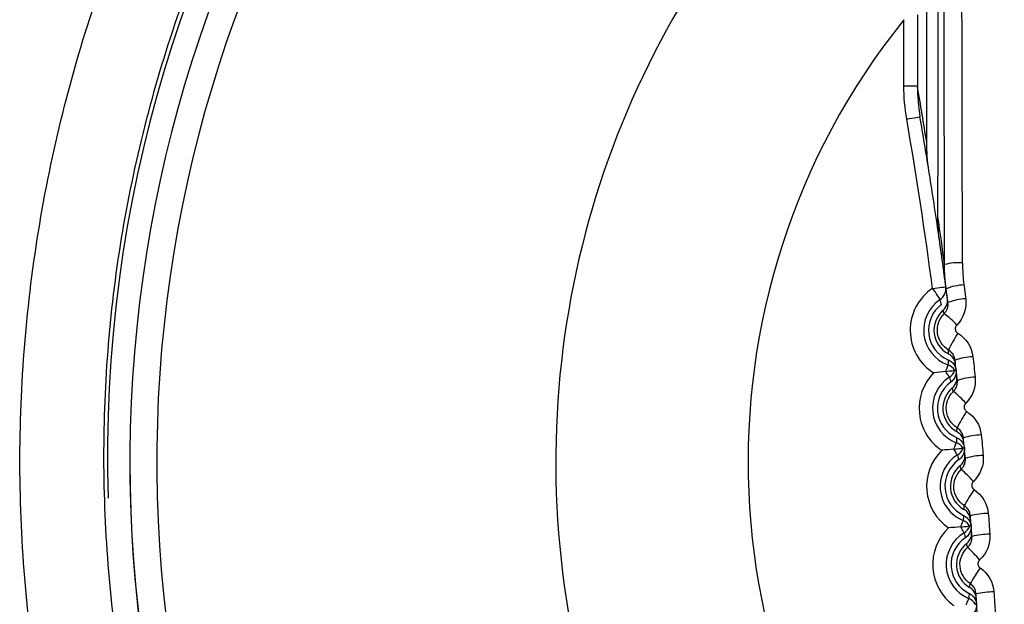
# Model space of a CAD drawing. Header units: millimetres. Extents: x 82 to 1337, y -230 to 1154.
# Tile 107 of 217: x 712.9 to 723.89, y 396.48 to 403. Entities that reach past the tile are written whole.
import ezdxf

# ---------------------------------------------------------------- set-up
doc = ezdxf.new("R2010")
doc.units = ezdxf.units.MM

msp = doc.modelspace()

# ---------------------------------------------------------------- linework, layer by layer
at = {"color": 7, "linetype": 'Continuous', "lineweight": 25}
for p, q in [((722.916, 403.048), (722.916, 402.257)), ((722.766, 402.257), (722.766, 402.995)), ((714.133, 398.067), (714.133, 398.067))]:
    msp.add_line(p, q, dxfattribs=at)
at = {"color": 7, "linetype": 'Continuous', "lineweight": 25, "flags": 128}
for points in [[(722.766, 402.257), (722.795, 402.257), (722.822, 402.257), (722.848, 402.257), (722.871, 402.257), (722.889, 402.257), (722.904, 402.257), (722.912, 402.257), (722.916, 402.257)], [(722.797, 401.888), (722.826, 401.893), (722.854, 401.898), (722.879, 401.902), (722.902, 401.906), (722.92, 401.909), (722.934, 401.911), (722.942, 401.913), (722.945, 401.913)], [(723.085, 400), (723.114, 400.004), (723.142, 400.008), (723.168, 400.011), (723.19, 400.014), (723.209, 400.016), (723.223, 400.018), (723.231, 400.019), (723.234, 400.02)], [(723.085, 400), (723.101, 399.976), (723.117, 399.953), (723.131, 399.931), (723.144, 399.912), (723.154, 399.897), (723.162, 399.885), (723.167, 399.878), (723.169, 399.875)], [(723.232, 399.075), (723.238, 399.091), (723.243, 399.105), (723.247, 399.117), (723.251, 399.128), (723.254, 399.136), (723.256, 399.142), (723.257, 399.146), (723.258, 399.147)], [(723.232, 399.075), (723.253, 399.077), (723.272, 399.08), (723.29, 399.082), (723.305, 399.083), (723.317, 399.085), (723.326, 399.086), (723.332, 399.086), (723.334, 399.087)], [(723.274, 399.01), (723.273, 399.012), (723.271, 399.015), (723.267, 399.021), (723.262, 399.028), (723.256, 399.037), (723.249, 399.049), (723.241, 399.061), (723.232, 399.075)], [(723.323, 398.209), (723.329, 398.225), (723.334, 398.239), (723.339, 398.251), (723.343, 398.262), (723.346, 398.27), (723.348, 398.276), (723.35, 398.28), (723.35, 398.281)], [(723.323, 398.209), (723.344, 398.211), (723.364, 398.213), (723.381, 398.215), (723.396, 398.216), (723.408, 398.218), (723.417, 398.218), (723.423, 398.219), (723.425, 398.219)], [(723.363, 398.144), (723.363, 398.145), (723.36, 398.149), (723.357, 398.154), (723.352, 398.162), (723.346, 398.171), (723.34, 398.182), (723.332, 398.195), (723.323, 398.209)], [(723.399, 397.342), (723.405, 397.357), (723.41, 397.371), (723.415, 397.384), (723.42, 397.394), (723.423, 397.402), (723.425, 397.408), (723.427, 397.412), (723.427, 397.413)], [(723.399, 397.342), (723.42, 397.344), (723.439, 397.345), (723.457, 397.347), (723.472, 397.348), (723.484, 397.349), (723.494, 397.349), (723.499, 397.35), (723.501, 397.35)], [(723.438, 397.276), (723.437, 397.277), (723.435, 397.281), (723.432, 397.286), (723.427, 397.294), (723.422, 397.304), (723.415, 397.315), (723.407, 397.328), (723.399, 397.342)], [(723.46, 396.473), (723.466, 396.489), (723.472, 396.503), (723.477, 396.515), (723.481, 396.525), (723.485, 396.533), (723.487, 396.539), (723.489, 396.543), (723.489, 396.544)]]:
    msp.add_lwpolyline(points, dxfattribs=at)
at = {"color": 7, "linetype": 'Continuous', "lineweight": 25}
for centre, radius, start, end in [((728.888, 397.925), 22.704, 349.8293, 105.3813), ((728.883, 398.114), 15, 108.8358, 181.7176), ((728.883, 398.067), 14.75, 110.4268, 246.6273), ((728.883, 398.067), 10, 127.8444, 234.5175), ((728.883, 398.067), 7.855, 141.1494, 223.7407), ((673.67, 393.428), 49.85, 7.5754, 9.7704), ((673.67, 393.428), 50, 7.4233, 8.1462), ((723.372, 399.7), 0.586, 85.3474, 105.0939), ((723.463, 399.444), 0.596, 92.6789, 112.2901), ((723.397, 399.534), 0.561, 123.7681, 237.7408), ((723.085, 400), 0.15, 303.7652, 7.5748), ((723.397, 399.534), 0.411, 123.7681, 250.2319), ((723.397, 399.534), 0.357, 126.7977, 247.2023), ((725.643, 400.489), 2.55, 193.9248, 195.2139), ((723.483, 399.277), 0.609, 92.6062, 111.7946), ((723.397, 399.534), 0.296, 131.3133, 242.6867), ((722.746, 399.046), 0.819, 41.8411, 55.0751), ((724.489, 398.764), 1.342, 146.7241, 155.8719), ((725.81, 399.151), 2.552, 178.7883, 180.0765), ((723.561, 398.571), 0.669, 92.3065, 109.699), ((723.496, 398.665), 0.561, 135.2592, 236.7408), ((723.207, 399.006), 0.15, 32.4237, 70.2344), ((723.192, 399.137), 0.15, 302.7656, 340.5763), ((723.496, 398.665), 0.411, 122.7681, 249.2319), ((723.496, 398.665), 0.357, 125.7977, 246.2023), ((725.759, 399.581), 2.55, 192.9247, 194.2138), ((723.587, 398.319), 0.694, 92.2033, 108.9575), ((723.496, 398.665), 0.296, 130.3133, 241.6867), ((722.725, 398.078), 0.974, 41.3581, 52.5595), ((724.704, 397.793), 1.495, 145.9368, 154.0647), ((725.902, 398.24), 2.552, 177.7884, 179.0767), ((723.297, 398.141), 0.15, 31.4237, 69.2344), ((723.654, 397.591), 0.777, 91.9159, 106.8387), ((723.58, 397.795), 0.561, 134.2592, 235.7408), ((723.284, 398.271), 0.15, 301.7656, 339.5763), ((728.883, 398.067), 14.75, 180, 246.6273), ((723.58, 397.795), 0.411, 121.7681, 248.2319), ((723.58, 397.795), 0.357, 124.7977, 245.2023), ((725.858, 398.671), 2.55, 191.9246, 193.2137), ((723.676, 397.327), 0.812, 91.816, 106.0834), ((723.58, 397.795), 0.296, 129.3133, 240.6867), ((722.64, 397.069), 1.191, 40.8616, 50.0818), ((724.956, 396.779), 1.715, 145.1783, 152.1941), ((725.978, 397.328), 2.552, 176.7886, 178.0768), ((723.372, 397.274), 0.15, 30.4237, 68.2344), ((723.731, 396.562), 0.931, 91.5394, 103.9445), ((723.648, 396.923), 0.561, 133.2592, 234.7408), ((723.361, 397.405), 0.15, 300.7656, 338.5763), ((723.648, 396.923), 0.411, 120.7681, 247.2319), ((723.648, 396.923), 0.357, 123.7977, 244.2023), ((725.942, 397.759), 2.55, 190.9245, 192.2135), ((723.749, 396.279), 0.983, 91.4424, 103.1774), ((723.648, 396.923), 0.296, 128.3133, 239.6867), ((722.454, 395.993), 1.516, 40.3492, 47.6459), ((725.284, 395.694), 2.049, 144.4482, 150.2608), ((726.038, 396.414), 2.552, 175.7887, 177.0769), ((723.431, 396.406), 0.15, 29.4237, 67.2344), ((723.793, 395.448), 1.17, 91.1751, 101.0215)]:
    msp.add_arc(centre, radius, start, end, dxfattribs=at)
at = {"color": 8, "linetype": 'Continuous', "lineweight": 25}
msp.add_arc((728.883, 398.067), 14.45, 110.4268, 246.1122, dxfattribs=at)
at = {"color": 7, "linetype": 'Continuous', "lineweight": 25}
for centre, major_axis, ratio, start_param, end_param in [((721.897, 393.317), (0, 76.05), 0.017455, 4.803873, 4.938988), ((722.097, 393.317), (0, 76.25), 0.017409, 4.803873, 4.938988), ((671.671, 393.425), (36.77, 36.771), 0.999937, 5.656194, 5.668404), ((673.67, 393.425), (35.356, 35.357), 0.999934, 5.656128, 5.66833), ((671.671, 393.425), (36.77, 36.771), 0.999937, 5.629658, 5.640064), ((673.67, 393.425), (35.356, 35.357), 0.999934, 5.629522, 5.639982)]:
    msp.add_ellipse(centre, major_axis=major_axis, ratio=ratio, start_param=start_param, end_param=end_param, dxfattribs=at)
for points, knots in [([(723.032, 383.233), (722.971, 383.251), (722.052, 383.534), (720.421, 384.474), (718.244, 386.056), (716.377, 388.018), (714.869, 390.259), (713.751, 392.722), (713.07, 395.339), (712.83, 398.034), (713.054, 400.73), (713.72, 403.353), (714.825, 405.822), (716.321, 408.079), (718.185, 410.037), (720.36, 411.712), (722.021, 412.487), (722.866, 412.881)], [0, 0, 0, 0, 0.005064, 0.075858, 0.146683, 0.217507, 0.288374, 0.359241, 0.430138, 0.501036, 0.571958, 0.642879, 0.713815, 0.784751, 0.85566, 0.926569, 1, 1, 1, 1]), ([(723.764, 412.271), (723.533, 412.183), (722.513, 411.796), (720.792, 410.885), (718.761, 409.353), (717.024, 407.491), (715.616, 405.37), (714.592, 403.039), (713.965, 400.571), (713.771, 398.031), (713.997, 395.493), (714.655, 393.031), (715.709, 390.711), (717.144, 388.604), (718.911, 386.771), (720.882, 385.284), (722.341, 384.606), (723.032, 384.286)], [0, 0, 0, 0, 0.020578, 0.090981, 0.161384, 0.231796, 0.302207, 0.372667, 0.443127, 0.513629, 0.584131, 0.65465, 0.725169, 0.795672, 0.866175, 0.936637, 1, 1, 1, 1]), ([(723.242, 399.959), (723.227, 400.072), (723.204, 400.244), (723.172, 400.47), (723.139, 400.701), (723.097, 400.979), (723.062, 401.205), (723.045, 401.311)], [0, 0, 0, 0, 0.252535, 0.385332, 0.503746, 0.766543, 1, 1, 1, 1]), ([(723.201, 399.756), (723.214, 399.767), (723.225, 399.781), (723.233, 399.795), (723.241, 399.81), (723.247, 399.826), (723.25, 399.843), (723.253, 399.858), (723.253, 399.873), (723.251, 399.888)], [0, 0, 0, 0, 0.0000503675, 0.0000503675, 0.0000503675, 0.0001007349, 0.0001007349, 0.0001007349, 0.0001461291, 0.0001461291, 0.0001461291, 0.0001461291]), ([(723.214, 399.717), (723.223, 399.725), (723.23, 399.735), (723.236, 399.745), (723.245, 399.759), (723.252, 399.775), (723.255, 399.792), (723.259, 399.809), (723.259, 399.826), (723.257, 399.843)], [0, 0, 0, 0, 0.0000360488, 0.0000360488, 0.0000360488, 0.0000880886, 0.0000880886, 0.0000880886, 0.0001402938, 0.0001402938, 0.0001402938, 0.0001402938]), ([(723.264, 399.312), (723.196, 399.353), (723.15, 399.425), (723.131, 399.58), (723.158, 399.661), (723.214, 399.717)], [0, 0, 0, 0, 0.5, 0.5, 1, 1, 1, 1]), ([(723.214, 399.717), (723.214, 399.718), (723.214, 399.719), (723.213, 399.72), (723.211, 399.726), (723.209, 399.732), (723.207, 399.739), (723.206, 399.741), (723.206, 399.743), (723.205, 399.745), (723.204, 399.749), (723.203, 399.753), (723.201, 399.756)], [0.000187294, 0.000187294, 0.000187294, 0.000187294, 0.000509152, 0.000509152, 0.000509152, 0.002545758, 0.002545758, 0.002545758, 0.003299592, 0.003299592, 0.003299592, 0.004481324, 0.004481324, 0.004481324, 0.004481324]), ([(723.356, 399.592), (723.354, 399.59), (723.352, 399.588), (723.351, 399.586), (723.347, 399.581), (723.343, 399.575), (723.341, 399.569), (723.339, 399.562), (723.338, 399.556), (723.338, 399.549), (723.339, 399.543), (723.34, 399.536), (723.342, 399.53), (723.344, 399.524), (723.348, 399.518), (723.352, 399.513), (723.356, 399.508), (723.361, 399.503), (723.367, 399.5)], [0, 0, 0, 0, 0.0000075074, 0.0000075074, 0.0000075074, 0.000027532, 0.000027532, 0.000027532, 0.0000475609, 0.0000475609, 0.0000475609, 0.0000675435, 0.0000675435, 0.0000675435, 0.0000874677, 0.0000874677, 0.0000874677, 0.0001073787, 0.0001073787, 0.0001073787, 0.0001073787]), ([(723.261, 399.271), (723.261, 399.273), (723.261, 399.275), (723.261, 399.277), (723.262, 399.284), (723.262, 399.292), (723.263, 399.299), (723.263, 399.302), (723.263, 399.304), (723.264, 399.307), (723.264, 399.309), (723.264, 399.311), (723.264, 399.312)], [0, 0, 0, 0, 0.000586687, 0.000586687, 0.000586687, 0.002933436, 0.002933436, 0.002933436, 0.003745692, 0.003745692, 0.003745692, 0.004301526, 0.004301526, 0.004301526, 0.004301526]), ([(723.341, 399.155), (723.339, 399.172), (723.334, 399.188), (723.327, 399.203), (723.32, 399.218), (723.31, 399.232), (723.298, 399.244), (723.287, 399.255), (723.275, 399.264), (723.261, 399.271)], [0, 0, 0, 0, 0.0000503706, 0.0000503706, 0.0000503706, 0.0001007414, 0.0001007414, 0.0001007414, 0.0001461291, 0.0001461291, 0.0001461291, 0.0001461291]), ([(723.336, 399.201), (723.334, 399.213), (723.332, 399.225), (723.327, 399.236), (723.322, 399.252), (723.313, 399.267), (723.302, 399.28), (723.292, 399.292), (723.278, 399.304), (723.264, 399.312)], [0, 0, 0, 0, 0.0000364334, 0.0000364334, 0.0000364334, 0.0000875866, 0.0000875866, 0.0000875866, 0.0001385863, 0.0001385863, 0.0001385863, 0.0001385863]), ([(723.258, 399.205), (723.274, 399.198), (723.289, 399.189), (723.301, 399.178), (723.313, 399.167), (723.324, 399.153), (723.332, 399.138), (723.34, 399.123), (723.346, 399.107), (723.348, 399.091), (723.349, 399.09), (723.349, 399.089), (723.349, 399.088)], [0, 0, 0, 0, 0.0000503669, 0.0000503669, 0.0000503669, 0.0001007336, 0.0001007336, 0.0001007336, 0.0001511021, 0.0001511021, 0.0001511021, 0.0001532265, 0.0001532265, 0.0001532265, 0.0001532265]), ([(723.349, 399.088), (723.35, 399.073), (723.349, 399.058), (723.346, 399.043), (723.342, 399.027), (723.335, 399.011), (723.326, 398.997), (723.317, 398.982), (723.306, 398.969), (723.293, 398.959), (723.291, 398.958), (723.289, 398.956), (723.287, 398.955)], [0.0000049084, 0.0000049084, 0.0000049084, 0.0000049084, 0.0000503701, 0.0000503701, 0.0000503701, 0.0001007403, 0.0001007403, 0.0001007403, 0.0001511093, 0.0001511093, 0.0001511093, 0.0001581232, 0.0001581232, 0.0001581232, 0.0001581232]), ([(723.349, 399.088), (723.349, 399.088), (723.349, 399.088), (723.349, 399.088), (723.348, 399.088), (723.348, 399.088), (723.348, 399.088), (723.345, 399.088), (723.341, 399.088), (723.334, 399.087)], [0, 0, 0, 0, 0.0003, 0.0003, 0.0003, 0.0015, 0.0015, 0.0015, 0.006150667, 0.006150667, 0.006150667, 0.006150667]), ([(723.304, 398.891), (723.317, 398.902), (723.328, 398.915), (723.337, 398.929), (723.345, 398.944), (723.351, 398.96), (723.355, 398.976), (723.357, 398.991), (723.358, 399.007), (723.356, 399.022)], [0, 0, 0, 0, 0.0000503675, 0.0000503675, 0.0000503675, 0.0001007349, 0.0001007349, 0.0001007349, 0.0001461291, 0.0001461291, 0.0001461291, 0.0001461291]), ([(723.317, 398.851), (723.325, 398.859), (723.333, 398.868), (723.339, 398.878), (723.348, 398.893), (723.355, 398.909), (723.359, 398.925), (723.362, 398.941), (723.363, 398.959), (723.362, 398.975)], [0, 0, 0, 0, 0.0000358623, 0.0000358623, 0.0000358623, 0.000087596, 0.000087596, 0.000087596, 0.0001394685, 0.0001394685, 0.0001394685, 0.0001394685]), ([(723.359, 398.447), (723.292, 398.488), (723.248, 398.561), (723.231, 398.715), (723.26, 398.796), (723.317, 398.851)], [0, 0, 0, 0, 0.5, 0.5, 1, 1, 1, 1]), ([(723.317, 398.851), (723.316, 398.852), (723.316, 398.853), (723.316, 398.854), (723.314, 398.86), (723.312, 398.866), (723.31, 398.872), (723.309, 398.875), (723.308, 398.877), (723.308, 398.879), (723.307, 398.883), (723.305, 398.887), (723.304, 398.891)], [0.000188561, 0.000188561, 0.000188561, 0.000188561, 0.000507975, 0.000507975, 0.000507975, 0.002539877, 0.002539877, 0.002539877, 0.003302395, 0.003302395, 0.003302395, 0.004549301, 0.004549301, 0.004549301, 0.004549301]), ([(723.456, 398.721), (723.454, 398.719), (723.452, 398.717), (723.451, 398.716), (723.447, 398.71), (723.443, 398.705), (723.441, 398.698), (723.439, 398.692), (723.438, 398.686), (723.438, 398.679), (723.438, 398.673), (723.439, 398.666), (723.441, 398.66), (723.443, 398.654), (723.447, 398.648), (723.451, 398.643), (723.455, 398.638), (723.46, 398.634), (723.465, 398.63)], [0, 0, 0, 0, 0.0000073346, 0.0000073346, 0.0000073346, 0.0000271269, 0.0000271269, 0.0000271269, 0.000046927, 0.000046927, 0.000046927, 0.000066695, 0.000066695, 0.000066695, 0.0000864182, 0.0000864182, 0.0000864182, 0.0001061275, 0.0001061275, 0.0001061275, 0.0001061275]), ([(723.355, 398.405), (723.356, 398.407), (723.356, 398.408), (723.356, 398.41), (723.356, 398.418), (723.357, 398.425), (723.358, 398.433), (723.358, 398.435), (723.358, 398.438), (723.359, 398.441), (723.359, 398.443), (723.359, 398.445), (723.359, 398.447)], [0, 0, 0, 0, 0.000586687, 0.000586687, 0.000586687, 0.002933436, 0.002933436, 0.002933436, 0.003745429, 0.003745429, 0.003745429, 0.004367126, 0.004367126, 0.004367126, 0.004367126]), ([(723.434, 398.287), (723.432, 398.304), (723.427, 398.321), (723.42, 398.336), (723.413, 398.351), (723.403, 398.365), (723.392, 398.377), (723.381, 398.388), (723.369, 398.397), (723.355, 398.405)], [0, 0, 0, 0, 0.0000503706, 0.0000503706, 0.0000503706, 0.0001007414, 0.0001007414, 0.0001007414, 0.0001461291, 0.0001461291, 0.0001461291, 0.0001461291]), ([(723.429, 398.334), (723.428, 398.346), (723.425, 398.358), (723.421, 398.369), (723.416, 398.385), (723.407, 398.4), (723.397, 398.413), (723.386, 398.426), (723.373, 398.438), (723.359, 398.447)], [0, 0, 0, 0, 0.000036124, 0.000036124, 0.000036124, 0.0000871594, 0.0000871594, 0.0000871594, 0.0001380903, 0.0001380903, 0.0001380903, 0.0001380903]), ([(723.352, 398.338), (723.367, 398.332), (723.382, 398.322), (723.394, 398.311), (723.406, 398.299), (723.416, 398.285), (723.424, 398.271), (723.432, 398.256), (723.437, 398.239), (723.44, 398.223), (723.44, 398.222), (723.44, 398.221), (723.44, 398.221)], [0, 0, 0, 0, 0.0000503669, 0.0000503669, 0.0000503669, 0.0001007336, 0.0001007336, 0.0001007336, 0.0001511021, 0.0001511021, 0.0001511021, 0.0001532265, 0.0001532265, 0.0001532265, 0.0001532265]), ([(723.44, 398.221), (723.441, 398.205), (723.44, 398.19), (723.436, 398.175), (723.432, 398.159), (723.425, 398.143), (723.416, 398.129), (723.407, 398.115), (723.395, 398.102), (723.382, 398.092), (723.38, 398.091), (723.378, 398.089), (723.376, 398.088)], [0.0000049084, 0.0000049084, 0.0000049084, 0.0000049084, 0.0000503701, 0.0000503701, 0.0000503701, 0.0001007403, 0.0001007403, 0.0001007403, 0.0001511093, 0.0001511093, 0.0001511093, 0.0001581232, 0.0001581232, 0.0001581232, 0.0001581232]), ([(723.44, 398.221), (723.44, 398.221), (723.44, 398.221), (723.44, 398.221), (723.44, 398.221), (723.439, 398.22), (723.439, 398.22), (723.437, 398.22), (723.432, 398.22), (723.425, 398.219)], [0, 0, 0, 0, 0.0003, 0.0003, 0.0003, 0.0015, 0.0015, 0.0015, 0.006150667, 0.006150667, 0.006150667, 0.006150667]), ([(723.392, 398.024), (723.405, 398.034), (723.416, 398.047), (723.425, 398.062), (723.434, 398.076), (723.44, 398.092), (723.444, 398.109), (723.447, 398.123), (723.448, 398.139), (723.446, 398.154)], [0, 0, 0, 0, 0.0000503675, 0.0000503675, 0.0000503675, 0.0001007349, 0.0001007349, 0.0001007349, 0.0001461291, 0.0001461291, 0.0001461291, 0.0001461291]), ([(723.404, 397.983), (723.413, 397.991), (723.42, 398), (723.427, 398.01), (723.436, 398.024), (723.443, 398.04), (723.447, 398.056), (723.451, 398.073), (723.452, 398.09), (723.451, 398.107)], [0, 0, 0, 0, 0.0000357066, 0.0000357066, 0.0000357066, 0.0000871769, 0.0000871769, 0.0000871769, 0.0001387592, 0.0001387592, 0.0001387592, 0.0001387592]), ([(723.439, 397.579), (723.373, 397.622), (723.33, 397.695), (723.316, 397.849), (723.347, 397.929), (723.404, 397.983)], [0, 0, 0, 0, 0.5, 0.5, 1, 1, 1, 1]), ([(723.404, 397.983), (723.404, 397.984), (723.403, 397.985), (723.403, 397.986), (723.401, 397.992), (723.399, 397.998), (723.397, 398.005), (723.397, 398.007), (723.396, 398.009), (723.396, 398.011), (723.395, 398.015), (723.393, 398.019), (723.392, 398.024)], [0.000189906, 0.000189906, 0.000189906, 0.000189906, 0.000506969, 0.000506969, 0.000506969, 0.002534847, 0.002534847, 0.002534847, 0.003199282, 0.003199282, 0.003199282, 0.004607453, 0.004607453, 0.004607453, 0.004607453]), ([(723.54, 397.849), (723.539, 397.847), (723.537, 397.845), (723.536, 397.843), (723.531, 397.838), (723.528, 397.833), (723.526, 397.827), (723.524, 397.821), (723.522, 397.814), (723.522, 397.808), (723.522, 397.801), (723.523, 397.795), (723.525, 397.789), (723.527, 397.782), (723.53, 397.777), (723.534, 397.771), (723.538, 397.766), (723.543, 397.762), (723.548, 397.758)], [0, 0, 0, 0, 0.000007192, 0.000007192, 0.000007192, 0.0000267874, 0.0000267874, 0.0000267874, 0.0000463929, 0.0000463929, 0.0000463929, 0.0000659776, 0.0000659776, 0.0000659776, 0.0000855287, 0.0000855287, 0.0000855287, 0.0001050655, 0.0001050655, 0.0001050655, 0.0001050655]), ([(723.435, 397.537), (723.435, 397.539), (723.435, 397.54), (723.435, 397.542), (723.436, 397.55), (723.437, 397.557), (723.438, 397.565), (723.438, 397.567), (723.438, 397.57), (723.438, 397.573), (723.439, 397.575), (723.439, 397.577), (723.439, 397.579)], [0, 0, 0, 0, 0.000586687, 0.000586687, 0.000586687, 0.002933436, 0.002933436, 0.002933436, 0.003744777, 0.003744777, 0.003744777, 0.00442285, 0.00442285, 0.00442285, 0.00442285]), ([(723.511, 397.418), (723.509, 397.435), (723.505, 397.451), (723.498, 397.467), (723.492, 397.482), (723.482, 397.496), (723.471, 397.509), (723.46, 397.52), (723.448, 397.529), (723.435, 397.537)], [0, 0, 0, 0, 0.0000503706, 0.0000503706, 0.0000503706, 0.0001007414, 0.0001007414, 0.0001007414, 0.0001461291, 0.0001461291, 0.0001461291, 0.0001461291]), ([(723.507, 397.466), (723.506, 397.477), (723.504, 397.489), (723.5, 397.501), (723.495, 397.516), (723.487, 397.532), (723.476, 397.545), (723.466, 397.558), (723.453, 397.57), (723.439, 397.579)], [0, 0, 0, 0, 0.0000358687, 0.0000358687, 0.0000358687, 0.0000868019, 0.0000868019, 0.0000868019, 0.0001376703, 0.0001376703, 0.0001376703, 0.0001376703]), ([(723.43, 397.471), (723.445, 397.464), (723.459, 397.454), (723.471, 397.442), (723.483, 397.43), (723.494, 397.417), (723.501, 397.402), (723.509, 397.387), (723.514, 397.37), (723.516, 397.353), (723.516, 397.353), (723.516, 397.352), (723.516, 397.351)], [0, 0, 0, 0, 0.0000503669, 0.0000503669, 0.0000503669, 0.0001007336, 0.0001007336, 0.0001007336, 0.0001511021, 0.0001511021, 0.0001511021, 0.0001532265, 0.0001532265, 0.0001532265, 0.0001532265]), ([(723.516, 397.351), (723.517, 397.336), (723.515, 397.321), (723.511, 397.306), (723.507, 397.29), (723.5, 397.274), (723.49, 397.26), (723.481, 397.246), (723.469, 397.234), (723.455, 397.224), (723.454, 397.222), (723.452, 397.221), (723.45, 397.22)], [0.0000049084, 0.0000049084, 0.0000049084, 0.0000049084, 0.0000503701, 0.0000503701, 0.0000503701, 0.0001007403, 0.0001007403, 0.0001007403, 0.0001511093, 0.0001511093, 0.0001511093, 0.0001581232, 0.0001581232, 0.0001581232, 0.0001581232]), ([(723.465, 397.155), (723.478, 397.166), (723.489, 397.178), (723.498, 397.193), (723.507, 397.207), (723.514, 397.223), (723.518, 397.239), (723.521, 397.254), (723.522, 397.269), (723.521, 397.285)], [0, 0, 0, 0, 0.0000503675, 0.0000503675, 0.0000503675, 0.0001007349, 0.0001007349, 0.0001007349, 0.0001461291, 0.0001461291, 0.0001461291, 0.0001461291]), ([(723.476, 397.114), (723.485, 397.122), (723.493, 397.131), (723.499, 397.14), (723.509, 397.154), (723.516, 397.17), (723.52, 397.186), (723.525, 397.203), (723.526, 397.22), (723.525, 397.237)], [0, 0, 0, 0, 0.0000355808, 0.0000355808, 0.0000355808, 0.0000868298, 0.0000868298, 0.0000868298, 0.0001381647, 0.0001381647, 0.0001381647, 0.0001381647]), ([(723.504, 396.71), (723.439, 396.754), (723.397, 396.828), (723.386, 396.982), (723.418, 397.061), (723.476, 397.114)], [0, 0, 0, 0, 0.5, 0.5, 1, 1, 1, 1]), ([(723.476, 397.114), (723.476, 397.115), (723.475, 397.116), (723.475, 397.117), (723.473, 397.123), (723.472, 397.129), (723.47, 397.136), (723.469, 397.138), (723.469, 397.14), (723.468, 397.142), (723.467, 397.147), (723.466, 397.151), (723.465, 397.155)], [0.000191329, 0.000191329, 0.000191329, 0.000191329, 0.000506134, 0.000506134, 0.000506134, 0.00253067, 0.00253067, 0.00253067, 0.003247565, 0.003247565, 0.003247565, 0.004655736, 0.004655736, 0.004655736, 0.004655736]), ([(723.61, 396.975), (723.608, 396.973), (723.607, 396.972), (723.605, 396.97), (723.601, 396.965), (723.598, 396.959), (723.595, 396.953), (723.593, 396.947), (723.592, 396.941), (723.591, 396.935), (723.591, 396.928), (723.592, 396.922), (723.594, 396.916), (723.596, 396.91), (723.599, 396.904), (723.602, 396.899), (723.606, 396.893), (723.611, 396.889), (723.616, 396.885)], [0, 0, 0, 0, 0.0000070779, 0.0000070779, 0.0000070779, 0.0000265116, 0.0000265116, 0.0000265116, 0.0000459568, 0.0000459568, 0.0000459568, 0.0000653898, 0.0000653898, 0.0000653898, 0.0000847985, 0.0000847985, 0.0000847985, 0.0001041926, 0.0001041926, 0.0001041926, 0.0001041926]), ([(723.499, 396.668), (723.499, 396.669), (723.499, 396.671), (723.499, 396.673), (723.5, 396.681), (723.501, 396.688), (723.502, 396.696), (723.503, 396.698), (723.503, 396.701), (723.503, 396.703), (723.504, 396.706), (723.504, 396.708), (723.504, 396.71)], [0, 0, 0, 0, 0.000586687, 0.000586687, 0.000586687, 0.002933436, 0.002933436, 0.002933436, 0.003744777, 0.003744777, 0.003744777, 0.004468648, 0.004468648, 0.004468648, 0.004468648]), ([(723.573, 396.547), (723.572, 396.564), (723.568, 396.581), (723.561, 396.597), (723.555, 396.612), (723.545, 396.627), (723.534, 396.639), (723.524, 396.65), (723.512, 396.66), (723.499, 396.668)], [0, 0, 0, 0, 0.0000503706, 0.0000503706, 0.0000503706, 0.0001007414, 0.0001007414, 0.0001007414, 0.0001461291, 0.0001461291, 0.0001461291, 0.0001461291]), ([(723.57, 396.596), (723.569, 396.608), (723.567, 396.619), (723.563, 396.631), (723.558, 396.647), (723.551, 396.662), (723.541, 396.676), (723.531, 396.689), (723.518, 396.701), (723.504, 396.71)], [0, 0, 0, 0, 0.0000356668, 0.0000356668, 0.0000356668, 0.0000865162, 0.0000865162, 0.0000865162, 0.000137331, 0.000137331, 0.000137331, 0.000137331]), ([(723.493, 396.602), (723.508, 396.594), (723.522, 396.584), (723.534, 396.572), (723.546, 396.561), (723.556, 396.546), (723.563, 396.531), (723.57, 396.516), (723.575, 396.5), (723.577, 396.483), (723.577, 396.482), (723.577, 396.481), (723.577, 396.481)], [0, 0, 0, 0, 0.0000503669, 0.0000503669, 0.0000503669, 0.0001007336, 0.0001007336, 0.0001007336, 0.0001511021, 0.0001511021, 0.0001511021, 0.0001532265, 0.0001532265, 0.0001532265, 0.0001532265]), ([(723.577, 396.481), (723.577, 396.466), (723.575, 396.45), (723.571, 396.436), (723.567, 396.419), (723.559, 396.404), (723.55, 396.39), (723.54, 396.376), (723.528, 396.364), (723.514, 396.354), (723.512, 396.353), (723.51, 396.352), (723.508, 396.35)], [0.0000049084, 0.0000049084, 0.0000049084, 0.0000049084, 0.0000503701, 0.0000503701, 0.0000503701, 0.0001007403, 0.0001007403, 0.0001007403, 0.0001511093, 0.0001511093, 0.0001511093, 0.0001581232, 0.0001581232, 0.0001581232, 0.0001581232]), ([(723.577, 396.481), (723.577, 396.481), (723.577, 396.481), (723.577, 396.481), (723.577, 396.481), (723.576, 396.481), (723.576, 396.481), (723.574, 396.48), (723.569, 396.48), (723.562, 396.48)], [0, 0, 0, 0, 0.0003, 0.0003, 0.0003, 0.0015, 0.0015, 0.0015, 0.006150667, 0.006150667, 0.006150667, 0.006150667])]:
    msp.add_open_spline(points, degree=3, knots=knots, dxfattribs=at)
for points in [[(723.02, 401.63), (723.02, 404.585), (723.014, 407.54), (723.014, 410.495)], [(723.145, 400.801), (723.15, 404.008), (723.154, 407.215), (723.154, 410.422)], [(722.797, 401.888), (722.776, 402.01), (722.766, 402.133), (722.766, 402.257)], [(722.916, 402.257), (722.916, 402.141), (722.925, 402.027), (722.945, 401.913)], [(723.045, 401.311), (723.028, 401.417), (723.02, 401.523), (723.02, 401.63)], [(723.166, 400.513), (723.152, 400.609), (723.145, 400.705), (723.145, 400.801)], [(723.237, 399.995), (723.225, 400.085), (723.219, 400.175), (723.219, 400.265)], [(723.419, 400.283), (723.419, 400.201), (723.425, 400.12), (723.435, 400.039)], [(723.435, 400.039), (723.442, 399.988), (723.449, 399.937), (723.455, 399.886)], [(723.257, 399.843), (723.251, 399.894), (723.244, 399.944), (723.237, 399.995)], [(723.455, 399.886), (723.469, 399.778), (723.432, 399.668), (723.356, 399.592)], [(723.367, 399.5), (723.459, 399.445), (723.522, 399.347), (723.535, 399.24)], [(723.362, 398.975), (723.353, 399.051), (723.345, 399.126), (723.336, 399.201)], [(723.535, 399.24), (723.543, 399.164), (723.552, 399.088), (723.56, 399.013)], [(723.232, 399.075), (723.188, 399.07), (723.143, 399.065), (723.098, 399.06)], [(723.56, 399.013), (723.572, 398.905), (723.533, 398.796), (723.456, 398.721)], [(723.465, 398.63), (723.557, 398.573), (723.617, 398.474), (723.628, 398.367)], [(723.451, 398.107), (723.444, 398.183), (723.436, 398.258), (723.429, 398.334)], [(723.628, 398.367), (723.636, 398.291), (723.643, 398.214), (723.65, 398.138)], [(723.323, 398.209), (723.279, 398.205), (723.234, 398.201), (723.188, 398.196)], [(723.65, 398.138), (723.66, 398.031), (723.619, 397.922), (723.54, 397.849)], [(723.548, 397.758), (723.639, 397.7), (723.698, 397.6), (723.706, 397.493)], [(723.525, 397.237), (723.519, 397.313), (723.513, 397.389), (723.507, 397.466)], [(723.706, 397.493), (723.713, 397.416), (723.719, 397.339), (723.724, 397.262)], [(723.399, 397.342), (723.355, 397.338), (723.309, 397.335), (723.264, 397.331)], [(723.724, 397.262), (723.733, 397.155), (723.69, 397.047), (723.61, 396.975)], [(723.616, 396.885), (723.705, 396.825), (723.763, 396.724), (723.769, 396.617)], [(723.584, 396.366), (723.579, 396.442), (723.575, 396.519), (723.57, 396.596)], [(723.769, 396.617), (723.774, 396.54), (723.779, 396.463), (723.784, 396.385)]]:
    msp.add_open_spline(points, degree=3, dxfattribs=at)

doc.saveas('drawing.dxf')
